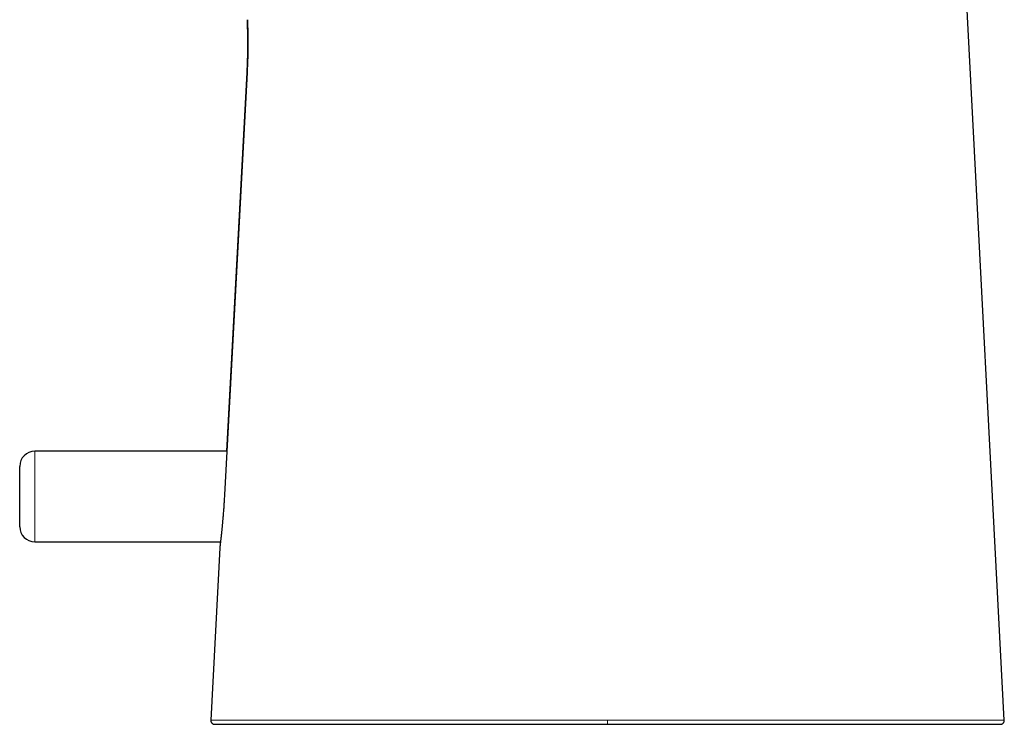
# Model space of a CAD drawing. Header units: millimetres. Extents: x 8 to 709, y 12 to 626.
# Tile 40 of 44: x 506 to 571, y 388 to 435. Entities that reach past the tile are written whole.
import ezdxf

# ---------------------------------------------------------------- set-up
doc = ezdxf.new("R2010")
doc.units = ezdxf.units.MM

msp = doc.modelspace()

# ---------------------------------------------------------------- linework, layer by layer
at = {"color": 7, "linetype": 'Continuous', "lineweight": 30}
for p, q in [((571.369, 388.389), (568.583, 441.713)), ((519.794, 406.223), (507.054, 406.223)), ((506.054, 401.223), (506.054, 405.223)), ((507.054, 400.223), (519.375, 400.223)), ((519.328, 399.828), (518.731, 388.389))]:
    msp.add_line(p, q, dxfattribs=at)
at = {"color": 8, "linetype": 'Continuous', "lineweight": 0}
for p, q in [((521.14, 431.327), (521.137, 431.327)), ((507.054, 406.223), (507.054, 400.223)), ((545.05, 388.126), (545.05, 388.389))]:
    msp.add_line(p, q, dxfattribs=at)
at = {"color": 7, "linetype": 'Continuous', "lineweight": 30, "flags": 128}
for points in [[(521.14, 431.327), (520.298, 415.647), (519.639, 403.327)], [(519.792, 406.223), (520.476, 419.007), (521.137, 431.327)]]:
    msp.add_lwpolyline(points, dxfattribs=at)
at = {"color": 7, "linetype": 'Continuous', "lineweight": 30}
for centre, start, end in [((507.054, 405.223), 90, 180), ((507.054, 401.223), 180, 270)]:
    msp.add_arc(centre, 1, start, end, dxfattribs=at)
for points, knots in [([(521.137, 431.327), (521.14, 431.388), (521.147, 431.512), (521.155, 431.697), (521.162, 431.884), (521.169, 432.07), (521.175, 432.256), (521.18, 432.441), (521.183, 432.617), (521.186, 432.783), (521.188, 432.939), (521.189, 433.093), (521.19, 433.243), (521.19, 433.39), (521.189, 433.532), (521.187, 433.67), (521.185, 433.789), (521.183, 433.89), (521.181, 433.976), (521.179, 434.058), (521.178, 434.137), (521.176, 434.211), (521.174, 434.296), (521.171, 434.386), (521.169, 434.479), (521.166, 434.551), (521.165, 434.604), (521.163, 434.644), (521.162, 434.679), (521.161, 434.71), (521.16, 434.737), (521.159, 434.761), (521.158, 434.783), (521.158, 434.802), (521.157, 434.816), (521.157, 434.825), (521.157, 434.826), (521.157, 434.827)], [0, 0, 0, 0, 0.03369, 0.06771, 0.102062, 0.136745, 0.171762, 0.207113, 0.242799, 0.2743, 0.306059, 0.338077, 0.370352, 0.402888, 0.435683, 0.468738, 0.502054, 0.525495, 0.548936, 0.572378, 0.595819, 0.61926, 0.642701, 0.679534, 0.716367, 0.7532, 0.774938, 0.79639, 0.817556, 0.838435, 0.859028, 0.879334, 0.899355, 0.926414, 0.952932, 0.978909, 1, 1, 1, 1]), ([(521.157, 434.827), (521.157, 434.827), (521.157, 434.827), (521.157, 434.825), (521.157, 434.823), (521.157, 434.819), (521.157, 434.815), (521.158, 434.809), (521.158, 434.803), (521.158, 434.791), (521.159, 434.77), (521.16, 434.736), (521.162, 434.697), (521.164, 434.656), (521.165, 434.611), (521.167, 434.569), (521.169, 434.533), (521.17, 434.504), (521.171, 434.473), (521.173, 434.441), (521.174, 434.407), (521.175, 434.357), (521.177, 434.287), (521.18, 434.187), (521.183, 434.073), (521.185, 433.943), (521.187, 433.826), (521.188, 433.726), (521.189, 433.647), (521.19, 433.568), (521.191, 433.488), (521.191, 433.407), (521.191, 433.327), (521.191, 433.246), (521.191, 433.151), (521.191, 433.04), (521.19, 432.915), (521.189, 432.792), (521.187, 432.691), (521.186, 432.611), (521.185, 432.553), (521.183, 432.494), (521.182, 432.435), (521.181, 432.376), (521.179, 432.316), (521.177, 432.222), (521.173, 432.091), (521.167, 431.914), (521.159, 431.726), (521.15, 431.527), (521.143, 431.393), (521.14, 431.327)], [0, 0, 0, 0, 0.010832, 0.021787, 0.032638, 0.043387, 0.054034, 0.064578, 0.075019, 0.085358, 0.11718, 0.147989, 0.174641, 0.200486, 0.225523, 0.249754, 0.2628, 0.275859, 0.288918, 0.301977, 0.315036, 0.328095, 0.358874, 0.389653, 0.426292, 0.462931, 0.499569, 0.519318, 0.538726, 0.557794, 0.576522, 0.594908, 0.612955, 0.630661, 0.648027, 0.674628, 0.700389, 0.72531, 0.749392, 0.760789, 0.77217, 0.783535, 0.794884, 0.806218, 0.817535, 0.828836, 0.85983, 0.890704, 0.927303, 0.963734, 1, 1, 1, 1]), ([(519.639, 403.327), (519.637, 403.282), (519.632, 403.19), (519.624, 403.051), (519.615, 402.907), (519.605, 402.759), (519.595, 402.609), (519.585, 402.456), (519.573, 402.302), (519.561, 402.145), (519.553, 402.038), (519.548, 401.979), (519.547, 401.969), (519.546, 401.959), (519.545, 401.948), (519.544, 401.937), (519.543, 401.925), (519.542, 401.905), (519.539, 401.875), (519.536, 401.833), (519.532, 401.784), (519.527, 401.728), (519.521, 401.666), (519.515, 401.598), (519.509, 401.524), (519.502, 401.447), (519.495, 401.372), (519.487, 401.291), (519.479, 401.208), (519.471, 401.123), (519.463, 401.045), (519.456, 400.975), (519.45, 400.912), (519.445, 400.865), (519.441, 400.83), (519.439, 400.807), (519.436, 400.783), (519.434, 400.76), (519.432, 400.738), (519.429, 400.716), (519.427, 400.694), (519.423, 400.657), (519.418, 400.607), (519.409, 400.529), (519.4, 400.442), (519.39, 400.353), (519.381, 400.275), (519.373, 400.208), (519.366, 400.148), (519.361, 400.103), (519.358, 400.071), (519.355, 400.048), (519.352, 400.027), (519.35, 400.006), (519.348, 399.987), (519.346, 399.969), (519.342, 399.942), (519.339, 399.91), (519.334, 399.875), (519.331, 399.848), (519.329, 399.832), (519.328, 399.825), (519.328, 399.827), (519.328, 399.827)], [0, 0, 0, 0, 0.024551, 0.049966, 0.076246, 0.103391, 0.131402, 0.159754, 0.188941, 0.218963, 0.24982, 0.25169, 0.253655, 0.255716, 0.257871, 0.260122, 0.262469, 0.26491, 0.272115, 0.28004, 0.290413, 0.301807, 0.314221, 0.328654, 0.344259, 0.361035, 0.378333, 0.393369, 0.414581, 0.434401, 0.452829, 0.469866, 0.485511, 0.499765, 0.50598, 0.512162, 0.518312, 0.524429, 0.530513, 0.536565, 0.542584, 0.54857, 0.567171, 0.58545, 0.617286, 0.648095, 0.674735, 0.700557, 0.72556, 0.749745, 0.761237, 0.772701, 0.784138, 0.795547, 0.806929, 0.818283, 0.829609, 0.860614, 0.891412, 0.927808, 0.963914, 0.999732, 1, 1, 1, 1]), ([(518.73, 388.394), (518.73, 388.38), (518.73, 388.355), (518.737, 388.318), (518.748, 388.285), (518.761, 388.258), (518.775, 388.236), (518.789, 388.218), (518.804, 388.203), (518.822, 388.186), (518.844, 388.17), (518.867, 388.157), (518.885, 388.149), (518.895, 388.146), (518.899, 388.144), (518.902, 388.143), (518.906, 388.142), (518.913, 388.14), (518.921, 388.138), (518.929, 388.136), (518.935, 388.135), (518.941, 388.134), (518.946, 388.133), (518.95, 388.133), (518.953, 388.132), (518.955, 388.132), (518.958, 388.132), (518.961, 388.132), (518.965, 388.132), (518.971, 388.131), (518.979, 388.131), (518.988, 388.131), (518.999, 388.131), (519.01, 388.131), (519.023, 388.131), (519.037, 388.131), (519.058, 388.13), (519.088, 388.13), (519.13, 388.13), (519.175, 388.13), (519.223, 388.13), (519.276, 388.13), (519.338, 388.13), (519.411, 388.13), (519.497, 388.13), (519.591, 388.13), (519.693, 388.13), (519.805, 388.129), (519.92, 388.129), (520.037, 388.129), (520.154, 388.129), (520.279, 388.129), (520.412, 388.129), (520.553, 388.129), (520.7, 388.129), (520.852, 388.129), (521.009, 388.129), (521.174, 388.129), (521.347, 388.128), (521.522, 388.128), (521.698, 388.128), (521.875, 388.128), (522.059, 388.128), (522.237, 388.128), (522.409, 388.128), (522.575, 388.128), (522.748, 388.128), (522.93, 388.128), (523.12, 388.128), (523.32, 388.128), (523.529, 388.128), (523.718, 388.128), (523.883, 388.128), (524.018, 388.128), (524.149, 388.128), (524.275, 388.128), (524.393, 388.128), (524.504, 388.128), (524.606, 388.128), (524.704, 388.128), (524.797, 388.128), (524.886, 388.128), (524.974, 388.128), (525.064, 388.128), (525.16, 388.128), (525.27, 388.128), (525.395, 388.128), (525.536, 388.128), (525.686, 388.128), (525.846, 388.128), (526.017, 388.128), (526.231, 388.128), (526.486, 388.128), (526.779, 388.128), (527.073, 388.128), (527.367, 388.128), (527.66, 388.128), (527.952, 388.128), (528.254, 388.128), (528.565, 388.128), (528.889, 388.128), (529.216, 388.128), (529.549, 388.128), (529.889, 388.128), (530.234, 388.128), (530.585, 388.128), (530.929, 388.128), (531.267, 388.127), (531.6, 388.128), (531.941, 388.128), (532.291, 388.128), (532.649, 388.128), (533.016, 388.129), (533.33, 388.13), (533.589, 388.13), (533.788, 388.131), (533.984, 388.132), (534.173, 388.133), (534.354, 388.133), (534.524, 388.134), (534.683, 388.134), (534.831, 388.134), (534.971, 388.134), (535.104, 388.134), (535.229, 388.134), (535.347, 388.134), (535.458, 388.134), (535.562, 388.134), (535.664, 388.133), (535.78, 388.133), (535.914, 388.132), (536.066, 388.132), (536.235, 388.132), (536.421, 388.131), (536.626, 388.131), (536.841, 388.131), (537.067, 388.131), (537.305, 388.131), (537.599, 388.131), (537.943, 388.131), (538.333, 388.131), (538.75, 388.13), (539.194, 388.13), (539.664, 388.13), (540.013, 388.13), (540.247, 388.13), (540.372, 388.13), (540.502, 388.13), (540.638, 388.13), (540.798, 388.13), (540.982, 388.13), (541.192, 388.13), (541.411, 388.13), (541.641, 388.13), (541.879, 388.13), (542.129, 388.13), (542.389, 388.13), (542.661, 388.13), (542.944, 388.13), (543.229, 388.13), (543.517, 388.13), (543.805, 388.13), (544.103, 388.13), (544.411, 388.13), (544.727, 388.13), (544.941, 388.13), (545.05, 388.13)], [0, 0, 0, 0, 0.000939, 0.00182, 0.002622, 0.003329, 0.00393, 0.004433, 0.004931, 0.005445, 0.006151, 0.00687, 0.0074, 0.007625, 0.007683, 0.007748, 0.007814, 0.008072, 0.008632, 0.009427, 0.010471, 0.011767, 0.013316, 0.015121, 0.017182, 0.019419, 0.021712, 0.024043, 0.026412, 0.032209, 0.038223, 0.044455, 0.050629, 0.057004, 0.063579, 0.070352, 0.077173, 0.090445, 0.103548, 0.115104, 0.126524, 0.137816, 0.149074, 0.162476, 0.175877, 0.189278, 0.202681, 0.216087, 0.229497, 0.240875, 0.252254, 0.263631, 0.275007, 0.286382, 0.297756, 0.30848, 0.319204, 0.329931, 0.34066, 0.35139, 0.36095, 0.37051, 0.38007, 0.389644, 0.39728, 0.405044, 0.412937, 0.420959, 0.429109, 0.437386, 0.44579, 0.45432, 0.459571, 0.464597, 0.469399, 0.473975, 0.478327, 0.48208, 0.485648, 0.489031, 0.492228, 0.495241, 0.498094, 0.501103, 0.504291, 0.507657, 0.511896, 0.516388, 0.521132, 0.526128, 0.531376, 0.536876, 0.545575, 0.554162, 0.562616, 0.570939, 0.579129, 0.587187, 0.595113, 0.603783, 0.612344, 0.620968, 0.629666, 0.63844, 0.64729, 0.656217, 0.66522, 0.673374, 0.681668, 0.690137, 0.698781, 0.707599, 0.716593, 0.725762, 0.730614, 0.735512, 0.740295, 0.74487, 0.749238, 0.753398, 0.75713, 0.760678, 0.76404, 0.767217, 0.77021, 0.773018, 0.77564, 0.778078, 0.78044, 0.782913, 0.786327, 0.789939, 0.79375, 0.798322, 0.80315, 0.808235, 0.813576, 0.819175, 0.82503, 0.834335, 0.843487, 0.852485, 0.863714, 0.874693, 0.88542, 0.888211, 0.891085, 0.894117, 0.897308, 0.900656, 0.90528, 0.910175, 0.915342, 0.920635, 0.926185, 0.931993, 0.938058, 0.94438, 0.950961, 0.957798, 0.964292, 0.971002, 0.977928, 0.985069, 0.992427, 1, 1, 1, 1]), ([(518.73, 388.394), (518.73, 388.394), (518.73, 388.394), (518.73, 388.394), (518.73, 388.394)], [0, 0, 0, 0, 0.832353, 1, 1, 1, 1]), ([(545.05, 388.127), (545.172, 388.127), (545.412, 388.127), (545.765, 388.127), (546.106, 388.127), (546.436, 388.127), (546.753, 388.127), (547.053, 388.127), (547.335, 388.127), (547.601, 388.127), (547.856, 388.127), (548.1, 388.127), (548.333, 388.127), (548.556, 388.127), (548.768, 388.127), (548.969, 388.127), (549.159, 388.127), (549.338, 388.127), (549.505, 388.127), (549.661, 388.127), (549.81, 388.127), (550.066, 388.127), (550.434, 388.127), (550.915, 388.127), (551.401, 388.127), (551.892, 388.127), (552.427, 388.127), (553.006, 388.127), (553.624, 388.127), (554.24, 388.127), (554.81, 388.127), (555.334, 388.127), (555.812, 388.127), (556.289, 388.128), (556.757, 388.128), (557.217, 388.128), (557.669, 388.128), (558.118, 388.128), (558.564, 388.128), (559.007, 388.128), (559.415, 388.128), (559.789, 388.128), (560.131, 388.128), (560.472, 388.128), (560.813, 388.128), (561.154, 388.128), (561.45, 388.128), (561.701, 388.128), (561.908, 388.128), (562.114, 388.128), (562.318, 388.128), (562.515, 388.128), (562.702, 388.128), (562.876, 388.128), (563.035, 388.128), (563.181, 388.128), (563.32, 388.128), (563.45, 388.129), (563.573, 388.129), (563.683, 388.129), (563.781, 388.129), (563.87, 388.129), (563.961, 388.129), (564.059, 388.129), (564.165, 388.129), (564.28, 388.129), (564.397, 388.129), (564.515, 388.129), (564.634, 388.129), (564.758, 388.129), (564.886, 388.129), (565.019, 388.129), (565.184, 388.129), (565.376, 388.128), (565.59, 388.128), (565.797, 388.128), (565.995, 388.128), (566.186, 388.128), (566.38, 388.128), (566.576, 388.128), (566.773, 388.128), (566.962, 388.128), (567.155, 388.128), (567.352, 388.128), (567.551, 388.128), (567.741, 388.128), (567.923, 388.128), (568.096, 388.129), (568.278, 388.129), (568.465, 388.129), (568.658, 388.129), (568.841, 388.129), (569.015, 388.129), (569.18, 388.129), (569.346, 388.129), (569.512, 388.129), (569.675, 388.129), (569.828, 388.129), (569.971, 388.13), (570.105, 388.13), (570.231, 388.13), (570.347, 388.13), (570.453, 388.13), (570.551, 388.13), (570.639, 388.13), (570.72, 388.13), (570.792, 388.13), (570.846, 388.13), (570.886, 388.131), (570.915, 388.131), (570.942, 388.131), (570.968, 388.131), (570.992, 388.131), (571.015, 388.131), (571.035, 388.131), (571.054, 388.131), (571.072, 388.131), (571.088, 388.131), (571.103, 388.131), (571.119, 388.132), (571.134, 388.132), (571.15, 388.133), (571.162, 388.135), (571.169, 388.136), (571.172, 388.137), (571.177, 388.138), (571.184, 388.14), (571.192, 388.142), (571.202, 388.145), (571.212, 388.149), (571.221, 388.153), (571.231, 388.157), (571.243, 388.163), (571.256, 388.172), (571.272, 388.183), (571.289, 388.196), (571.307, 388.215), (571.327, 388.24), (571.345, 388.271), (571.36, 388.308), (571.369, 388.35), (571.369, 388.379), (571.369, 388.394)], [0, 0, 0, 0, 0.008487, 0.016695, 0.024623, 0.032271, 0.039639, 0.046728, 0.053154, 0.059331, 0.06526, 0.070938, 0.076368, 0.081548, 0.086479, 0.091161, 0.095593, 0.099776, 0.103642, 0.107267, 0.110683, 0.11408, 0.125192, 0.136436, 0.14781, 0.159316, 0.17095, 0.185543, 0.200138, 0.214735, 0.229332, 0.240801, 0.252268, 0.263735, 0.2752, 0.286254, 0.297308, 0.308361, 0.319415, 0.330471, 0.34153, 0.350223, 0.358939, 0.367736, 0.376614, 0.385572, 0.394611, 0.400172, 0.405764, 0.411386, 0.41703, 0.422514, 0.427761, 0.432772, 0.437159, 0.441347, 0.445337, 0.449128, 0.452721, 0.456114, 0.458811, 0.461378, 0.464062, 0.46697, 0.470257, 0.473789, 0.477567, 0.481147, 0.484922, 0.488893, 0.49306, 0.497421, 0.501977, 0.509553, 0.517019, 0.524368, 0.531599, 0.538714, 0.545712, 0.553812, 0.56175, 0.569547, 0.577278, 0.586405, 0.595448, 0.604406, 0.613281, 0.622072, 0.630784, 0.641846, 0.652908, 0.663969, 0.67503, 0.686093, 0.697157, 0.710197, 0.723237, 0.736274, 0.749309, 0.76258, 0.775852, 0.789124, 0.802396, 0.815668, 0.828702, 0.841736, 0.854769, 0.867803, 0.874442, 0.881192, 0.888107, 0.895188, 0.902435, 0.909714, 0.917152, 0.92475, 0.932509, 0.94152, 0.950584, 0.959555, 0.968432, 0.977216, 0.985908, 0.987348, 0.988692, 0.989851, 0.990829, 0.991631, 0.992269, 0.992653, 0.992975, 0.993179, 0.993483, 0.993915, 0.994326, 0.99483, 0.995449, 0.996182, 0.99702, 0.997951, 0.998953, 1, 1, 1, 1])]:
    msp.add_open_spline(points, degree=3, knots=knots, dxfattribs=at)
at = {"color": 8, "linetype": 'Continuous', "lineweight": 0}
for points, knots in [([(545.05, 388.389), (544.649, 388.389), (543.847, 388.389), (542.644, 388.389), (541.443, 388.389), (540.243, 388.39), (539.131, 388.39), (538.107, 388.39), (537.172, 388.39), (536.24, 388.391), (535.313, 388.391), (534.408, 388.391), (533.525, 388.392), (532.666, 388.392), (531.816, 388.392), (530.976, 388.393), (530.149, 388.393), (529.375, 388.393), (528.654, 388.394), (527.985, 388.394), (527.333, 388.394), (526.699, 388.394), (526.087, 388.395), (525.499, 388.395), (524.937, 388.395), (524.402, 388.395), (523.895, 388.395), (523.419, 388.395), (522.973, 388.395), (522.557, 388.395), (522.168, 388.395), (521.786, 388.395), (521.415, 388.395), (521.058, 388.394), (520.734, 388.394), (520.44, 388.394), (520.176, 388.394), (519.929, 388.394), (519.702, 388.394), (519.496, 388.394), (519.317, 388.393), (519.165, 388.393), (519.037, 388.393), (518.927, 388.393), (518.839, 388.393), (518.775, 388.394), (518.736, 388.394), (518.732, 388.394), (518.73, 388.394)], [0, 0, 0, 0, 0.027902, 0.055815, 0.083736, 0.111665, 0.139607, 0.16157, 0.183538, 0.205511, 0.227497, 0.249498, 0.270343, 0.291198, 0.312065, 0.332947, 0.35384, 0.374749, 0.392691, 0.41065, 0.428619, 0.446592, 0.464574, 0.482571, 0.500581, 0.518595, 0.536603, 0.554595, 0.57257, 0.590534, 0.608485, 0.626424, 0.647339, 0.66824, 0.689121, 0.709983, 0.730833, 0.751677, 0.775014, 0.798338, 0.821643, 0.844936, 0.868222, 0.891503, 0.918936, 0.946361, 0.973772, 1, 1, 1, 1]), ([(571.362, 388.394), (571.364, 388.394), (571.375, 388.394), (571.316, 388.394), (571.174, 388.394), (570.921, 388.394), (570.558, 388.394), (570.096, 388.394), (569.543, 388.395), (568.909, 388.395), (568.21, 388.395), (567.472, 388.395), (566.725, 388.395), (565.89, 388.395), (564.965, 388.395), (563.959, 388.395), (562.884, 388.395), (561.752, 388.394), (560.442, 388.393), (558.951, 388.393), (557.278, 388.392), (555.458, 388.391), (553.496, 388.391), (551.398, 388.39), (549.287, 388.39), (547.17, 388.389), (545.756, 388.389), (545.05, 388.389)], [0, 0, 0, 0, 0.013136, 0.062261, 0.111419, 0.160609, 0.209834, 0.259102, 0.30022, 0.341379, 0.382583, 0.413548, 0.444564, 0.47559, 0.506633, 0.537694, 0.568726, 0.599696, 0.630639, 0.67185, 0.712985, 0.754078, 0.803344, 0.852555, 0.901729, 0.950882, 1, 1, 1, 1])]:
    msp.add_open_spline(points, degree=3, knots=knots, dxfattribs=at)

doc.saveas('drawing.dxf')
